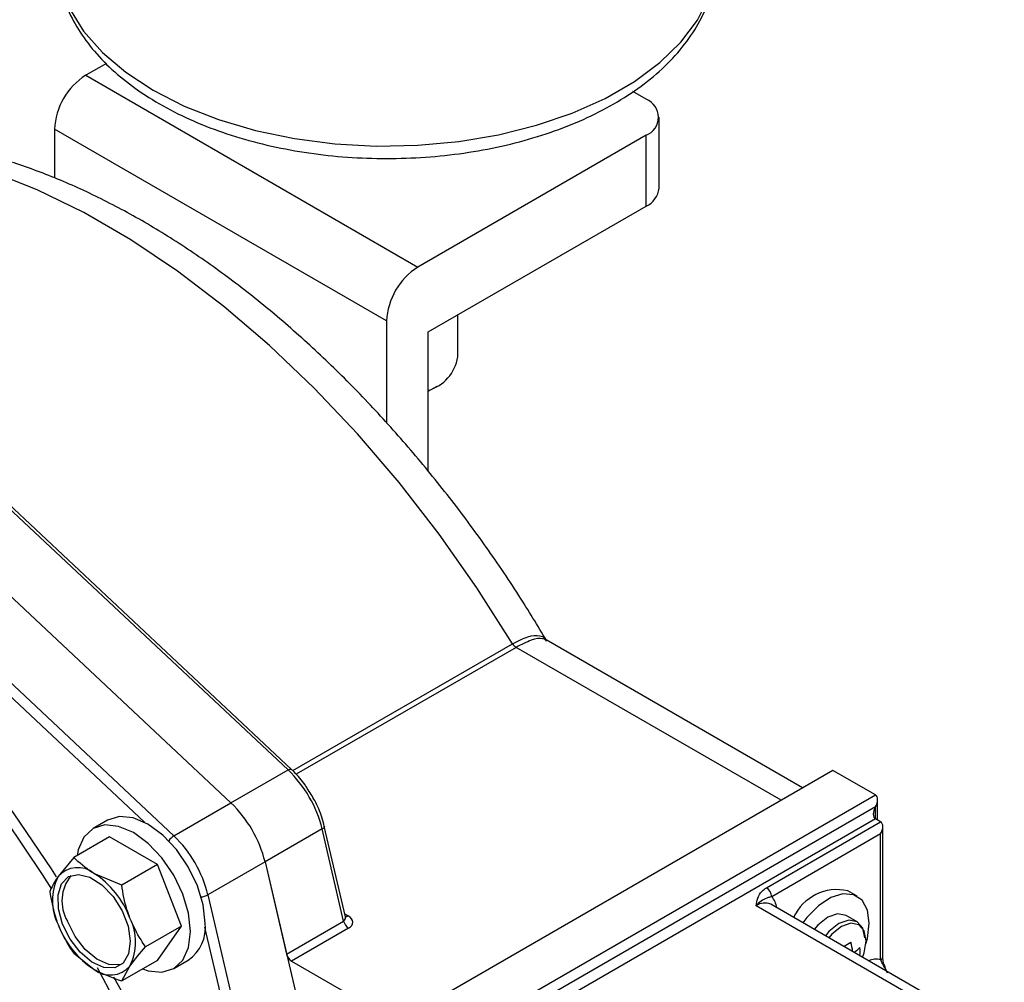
# Model space of a CAD drawing. Header units: millimetres. Extents: x 0 to 594, y 0 to 420.
# Tile 11 of 14: x 505 to 539, y 190 to 222. Entities that reach past the tile are written whole.
import ezdxf

# ---------------------------------------------------------------- set-up
doc = ezdxf.new("R2010")
doc.units = ezdxf.units.MM

msp = doc.modelspace()

# ---------------------------------------------------------------- linework, layer by layer
at = {"color": 7, "linetype": 'Continuous', "lineweight": 25}
for p, q in [((508.254008, 220.830719), (507.550753, 220.424739)), ((507.550753, 220.424739), (518.864461, 213.893474)), ((526.642636, 219.608331), (526.18961, 219.869857)), ((527.081976, 216.580051), (527.081976, 218.996024)), ((517.803801, 212.056356), (506.490092, 218.587621)), ((506.490092, 218.587621), (506.490092, 216.931179)), ((526.642636, 218.383718), (518.864461, 213.893474)), ((526.642636, 215.967745), (526.642636, 218.383718)), ((519.218014, 211.681602), (526.642636, 215.967745)), ((517.803801, 212.056356), (517.803801, 208.572171)), ((520.228801, 210.830484), (520.228801, 212.265117)), ((519.218014, 206.930355), (519.218014, 211.681602)), ((519.218014, 209.667046), (519.518813, 209.84075)), ((514.443893, 196.761999), (503.91198, 206.635861)), ((514.562236, 196.779899), (504.030323, 206.653761)), ((512.499349, 195.639438), (501.967436, 205.5133)), ((500.022893, 204.390739), (510.554805, 194.516877)), ((531.97095, 196.150208), (523.234034, 201.193922)), ((512.499349, 195.639438), (514.443893, 196.761999)), ((533.006597, 196.748074), (518.510908, 188.379891)), ((534.456166, 195.911256), (533.006597, 196.748074)), ((519.960477, 187.543073), (534.456166, 195.911256)), ((510.554805, 194.516877), (512.499349, 195.639438)), ((534.529389, 195.05251), (534.529389, 195.749415)), ((534.456166, 195.503019), (520.31403, 187.338937)), ((508.297185, 195.047966), (507.80221, 194.762224)), ((534.456166, 195.094781), (520.667583, 187.134802)), ((530.743855, 192.747608), (534.632942, 194.99273)), ((534.632942, 194.99273), (534.456166, 195.094781)), ((515.605016, 194.750875), (513.660472, 193.628314)), ((516.337975, 191.614527), (515.605016, 194.750875)), ((516.400309, 191.760897), (515.6797, 194.844397)), ((534.632942, 194.584493), (530.920632, 192.441422)), ((534.632942, 190.297654), (534.632942, 194.584493)), ((534.706166, 190.399705), (534.706166, 194.830889)), ((508.360602, 194.485024), (507.143411, 193.782355)), ((509.993595, 193.542317), (508.360602, 194.485024)), ((507.143411, 193.782355), (506.60885, 193.128573)), ((509.993595, 193.542317), (508.776404, 192.839648)), ((510.810091, 191.437882), (509.993595, 193.542317)), ((513.660472, 193.628314), (511.715928, 192.505753)), ((513.660472, 193.628314), (516.945924, 179.569799)), ((513.660472, 193.628314), (514.393431, 190.491966)), ((508.776404, 192.839648), (507.833595, 193.238083)), ((533.829739, 192.458664), (533.511541, 192.642356)), ((511.715928, 192.505753), (515.00138, 178.447238)), ((538.345253, 187.543006), (530.390302, 192.135302)), ((538.845212, 187.592514), (530.890261, 192.18481)), ((514.393431, 190.491966), (516.337975, 191.614527)), ((533.834802, 191.589739), (533.454769, 191.809128)), ((510.810091, 191.437882), (509.592901, 190.735213)), ((509.993595, 190.276154), (510.810091, 191.437882)), ((516.506731, 191.373763), (514.562187, 190.251201)), ((534.13767, 190.956203), (534.136325, 190.971152)), ((507.143411, 190.516192), (507.833595, 189.97192)), ((509.993595, 190.276154), (508.776404, 189.573485)), ((510.551986, 189.998955), (511.046961, 190.284698)), ((514.562187, 190.251201), (518.334131, 188.073705)), ((533.924269, 190.447207), (533.891513, 190.452224)), ((534.018044, 190.379179), (534.037701, 190.431001)), ((534.705201, 190.387036), (534.706166, 190.399705)), ((508.776404, 189.573485), (509.05834, 190.081431))]:
    msp.add_line(p, q, dxfattribs=at)
at = {"color": 8, "linetype": 'Continuous', "lineweight": 25}
for p, q in [((509.54866, 194.978537), (499.793472, 204.124205)), ((514.603546, 196.739755), (522.091731, 201.062592)), ((522.212025, 200.938594), (514.719092, 196.613016)), ((531.238801, 195.727547), (522.212025, 200.938594)), ((534.456166, 195.094781), (534.456166, 195.503019)), ((516.37802, 191.85627), (516.489927, 191.791667)), ((514.655847, 178.381817), (511.612696, 191.403521))]:
    msp.add_line(p, q, dxfattribs=at)
at = {"color": 8, "linetype": 'Continuous', "lineweight": 25, "flags": 128}
for points in [[(507.000497, 222.695638), (507.479061, 221.928271), (508.120453, 221.20158), (508.914557, 220.527026), (509.84885, 219.915247), (510.908597, 219.375891), (512.077085, 218.917465), (513.335887, 218.547197), (514.665151, 218.270928), (516.043913, 218.093013), (517.45043, 218.01626), (518.862519, 218.041878), (520.257912, 218.169464), (521.614603, 218.397005), (522.911194, 218.720912), (524.127239, 219.136078), (525.243559, 219.635956), (526.24255, 220.212661), (527.108457, 220.857099), (527.827624, 221.559107), (528.38871, 222.307613), (528.782864, 223.090814)], [(522.091731, 201.062592), (520.879078, 202.964123), (519.588456, 204.796975), (518.227839, 206.549827), (516.805632, 208.21185), (515.33062, 209.772776), (513.811915, 211.222963), (512.2589, 212.553453), (510.681168, 213.756026), (509.088466, 214.823252), (507.490632, 215.74854), (505.897539, 216.526174), (504.319026, 217.151348), (502.764846, 217.620201), (501.244599, 217.929838), (499.767678, 218.078344), (498.343205, 218.064803), (496.979981, 217.889299), (495.686426, 217.552914), (494.470533, 217.057729), (493.884028, 216.74571)], [(506.394171, 192.701571), (506.081124, 193.197479), (504.827561, 195.062316), (503.500327, 196.852589), (502.107605, 198.557262), (500.657981, 200.165824), (499.160392, 201.668358), (497.624072, 203.055601), (496.058493, 204.318999), (494.473307, 205.450763), (492.878287, 206.443916), (491.283267, 207.292334), (490.099303, 207.827817)], [(514.443893, 196.761999), (514.477368, 196.778748), (514.507535, 196.788532), (514.533232, 196.790976), (514.553473, 196.785984), (514.562236, 196.779899)], [(515.679708, 194.844362), (515.680588, 194.833765), (515.674787, 194.813745), (515.659819, 194.792717), (515.63626, 194.771488), (515.605016, 194.750875)], [(534.136016, 190.943379), (534.072008, 191.278022), (533.889727, 191.487815), (533.616925, 191.540821), (533.295133, 191.428969), (532.97334, 191.169288), (532.865441, 191.044563)], [(513.207607, 171.232501), (513.144938, 173.110549), (512.957319, 175.049374), (512.645906, 177.037022), (512.212619, 179.061238), (511.660129, 181.109544), (510.991844, 183.16931), (510.211882, 185.227836), (509.325052, 187.272433), (508.336823, 189.290493), (507.951179, 190.019616)]]:
    msp.add_lwpolyline(points, dxfattribs=at)
at = {"color": 7, "linetype": 'Continuous', "lineweight": 25, "flags": 128}
for points in [[(492.024036, 207.315351), (493.055064, 206.750102), (494.663953, 205.748313), (496.262924, 204.606707), (497.842117, 203.332323), (499.391796, 201.933018), (500.902407, 200.417418), (502.364637, 198.794869), (503.76947, 197.075373), (505.108245, 195.269531), (506.372708, 193.388478), (506.546166, 193.115323)], [(511.121642, 191.258028), (511.055383, 191.877453), (510.861122, 192.531166), (510.552098, 193.174618), (510.14937, 193.763958), (509.680383, 194.259023), (509.177098, 194.626076), (508.673813, 194.840104), (508.204826, 194.886519), (507.802098, 194.762159), (507.493074, 194.475499), (507.298813, 194.046075), (507.257658, 193.848309)], [(511.616617, 191.543771), (511.550358, 192.163196), (511.356097, 192.816909), (511.047073, 193.460361), (510.644345, 194.0497), (510.175358, 194.544766), (509.672073, 194.911819), (509.168788, 195.125846), (508.699801, 195.172262), (508.297185, 195.047966)], [(506.761944, 191.50918), (506.619111, 192.032164), (506.607887, 192.508859), (506.729487, 192.887607), (506.970735, 193.127364), (507.305486, 193.20215), (507.697467, 193.10386), (508.104199, 192.843146), (508.481607, 192.448259), (508.788793, 191.961993), (508.992469, 191.43704), (509.070562, 190.930289), (509.014611, 190.496654), (508.830679, 190.183125), (508.538697, 190.023679), (508.170306, 190.035593), (507.765428, 190.217577), (507.367936, 190.54991), (507.020906, 190.996579), (506.761944, 191.50918)], [(534.244034, 191.542975), (534.181204, 191.988063), (533.998298, 192.321062), (533.711568, 192.512383), (533.34649, 192.545027), (532.935504, 192.416092), (532.515128, 192.137036), (532.122713, 191.732653), (531.987137, 191.551597)], [(508.788456, 190.144884), (508.706635, 190.120627), (508.338244, 190.132542), (507.933366, 190.314526), (507.535874, 190.646859), (507.188844, 191.093528), (506.929881, 191.606128)], [(533.454769, 191.809128), (533.168068, 191.864814), (532.82982, 191.747243), (532.491572, 191.474282), (532.368801, 191.331267)], [(534.093531, 191.039331), (534.026455, 191.369188), (533.834853, 191.58971), (533.5481, 191.645426), (533.209853, 191.527854), (532.871605, 191.254894), (532.748834, 191.111879)], [(534.131422, 190.839356), (534.181204, 191.025345), (534.244034, 191.542975)], [(509.488236, 189.984417), (509.680383, 189.921075), (510.14937, 189.87466), (510.552098, 189.999019), (510.861122, 190.285679), (511.055383, 190.715104), (511.121642, 191.258028)], [(534.037701, 190.431001), (534.072008, 190.534834), (534.136016, 190.943379)]]:
    msp.add_lwpolyline(points, dxfattribs=at)
at = {"color": 7, "linetype": 'Continuous', "lineweight": 25}
for centre, radius, start, end in [((508.792917, 218.48283), 2.305207, 122.6054783, 177.3945215), ((526.410245, 218.996024), 0.654923, 290.7834208, 69.2165792), ((526.33129, 216.654911), 0.754409, 294.3746583, 354.3052007), ((520.106625, 211.951565), 2.305207, 122.6054783, 177.3945215), ((518.830805, 211.055243), 1.415948, 285.8704336, 350.8665785), ((522.400008, 201.241312), 0.356337, 210.1025421, 238.1604198), ((511.584832, 193.77057), 4.13798, 13.7038963, 46.2961038), ((509.640288, 192.648009), 4.13798, 13.7038963, 46.2961038), ((507.695744, 191.525448), 4.13798, 13.7038963, 46.2961038), ((507.27722, 192.557069), 0.879394, 50.7518319, 139.4672045), ((506.178108, 190.653245), 3.069532, 20.227114, 57.362029), ((508.242038, 192.312032), 1.825935, 153.4364296, 206.563571), ((508.117088, 192.299368), 1.374787, 141.1329584, 210.2817165), ((530.536828, 192.423957), 0.384201, 2.6054785, 57.3945217), ((533.14484, 191.062218), 1.62213, 76.934701, 155.4850831), ((507.425153, 190.897971), 1.825935, 333.4364296, 26.563571), ((510.313252, 191.375061), 1.314238, 303.9367272, 7.3754532), ((516.719559, 191.702462), 0.391585, 192.9769994, 237.0775055), ((509.489083, 192.556758), 3.069532, 200.227114, 237.362029), ((528.842484, 198.89754), 9.323046, 299.1752931, 300.8193304), ((531.488509, 190.325949), 2.204141, 6.4927099, 14.8548683), ((532.883482, 191.732702), 1.455849, 305.4485843, 315.6350318), ((532.664206, 190.58097), 1.267143, 353.9403975, 6.0596025), ((514.775016, 190.579901), 0.391585, 192.9769994, 237.0775055), ((508.389971, 190.652934), 0.879394, 230.7518319, 319.4672045), ((471.624118, 169.598628), 42.013144, 4.2160824, 28.5955613)]:
    msp.add_arc(centre, radius, start, end, dxfattribs=at)
at = {"color": 8, "linetype": 'Continuous', "lineweight": 25}
for centre, radius, start, end in [((510.865713, 194.010403), 0.594289, 121.5443727, 145.0748698), ((511.432718, 193.028431), 0.594475, 274.9274965, 298.4508383), ((530.683222, 191.726421), 0.502977, 65.692881, 125.6175775), ((530.44858, 192.004337), 0.643332, 5.8904604, 42.7973592), ((516.40922, 191.916935), 0.149016, 265.9049121, 302.7926463), ((534.487678, 189.6981), 0.6169, 76.3803694, 114.8653462), ((534.577494, 190.416378), 0.131034, 295.0343469, 347.0603759)]:
    msp.add_arc(centre, radius, start, end, dxfattribs=at)
at = {"color": 7, "linetype": 'Continuous', "lineweight": 25}
for centre, major_axis, ratio, start_param, end_param in [((534.279389, 195.60507), (0.176784, 0.306182), 0.577334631, 4.712429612, 6.283225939), ((534.632942, 195.400967), (0.176784, 0.306182), 0.577334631, 1.570836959, 3.141633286), ((534.456166, 194.686544), (0.176784, 0.306182), 0.577334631, 4.712429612, 6.283225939), ((516.136374, 191.587565), (0.511883, -0.020531), 0.576047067, 5.544096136, 7.114892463)]:
    msp.add_ellipse(centre, major_axis=major_axis, ratio=ratio, start_param=start_param, end_param=end_param, dxfattribs=at)
at = {"color": 8, "linetype": 'Continuous', "lineweight": 25}
msp.add_ellipse((516.136374, 191.7917), major_axis=(0.256855, -0.118689), ratio=0.648170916, start_param=5.854306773, end_param=6.751289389, dxfattribs=at)
at = {"color": 7, "linetype": 'Continuous', "lineweight": 25}
for points, knots in [([(506.56807, 224.582983), (506.562822, 224.522739), (506.53337, 224.184653), (506.636351, 223.56742), (506.879574, 222.754327), (507.28503, 221.9721), (507.831985, 221.227258), (508.52178, 220.527192), (509.346255, 219.88183), (510.294131, 219.30169), (511.349664, 218.796183), (512.495504, 218.372444), (513.713913, 218.03553), (514.987538, 217.788921), (516.298872, 217.635038), (517.630226, 217.575355), (518.963757, 217.610424), (520.281604, 217.739872), (521.566172, 217.962418), (522.800374, 218.275973), (523.967792, 218.677774), (525.052616, 219.164498), (526.039535, 219.732282), (526.912873, 220.376237), (527.657143, 221.089533), (528.25525, 221.861957), (528.699597, 222.679334), (528.961918, 223.523008), (529.071971, 224.14072), (529.046685, 224.467506), (529.043299, 224.511267)], [0, 0, 0, 0, 0.007733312, 0.043399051, 0.079007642, 0.114983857, 0.151657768, 0.189109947, 0.227193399, 0.265655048, 0.304266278, 0.34285611, 0.381376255, 0.419821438, 0.458206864, 0.49655695, 0.534900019, 0.573262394, 0.611668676, 0.650150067, 0.68873634, 0.727451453, 0.766303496, 0.805264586, 0.844192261, 0.882838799, 0.920882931, 0.958067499, 0.994384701, 1, 1, 1, 1]), ([(523.25844, 201.159217), (522.945508, 201.678441), (522.266228, 202.805518), (521.127758, 204.472341), (519.869947, 206.161914), (518.546933, 207.7738), (517.167872, 209.301093), (515.738605, 210.735012), (514.266017, 212.067693), (512.756842, 213.291434), (511.217986, 214.398865), (509.656495, 215.382857), (508.079708, 216.236495), (506.495687, 216.952972), (504.91333, 217.525859), (503.342587, 217.949448), (501.794339, 218.219222), (500.280238, 218.332562), (498.812506, 218.28861), (497.401726, 218.090884), (496.061092, 217.738098), (494.869729, 217.287029), (494.164553, 216.889031), (493.851898, 216.712569)], [0, 0, 0, 0, 0.041565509, 0.09022602, 0.138911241, 0.18763603, 0.236415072, 0.285262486, 0.334191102, 0.383211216, 0.432328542, 0.481541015, 0.530834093, 0.580172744, 0.629472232, 0.678628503, 0.727504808, 0.775946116, 0.823809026, 0.87100066, 0.917511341, 0.963426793, 1, 1, 1, 1]), ([(515.097041, 196.135235), (515.073404, 196.174738), (514.947566, 196.38505), (514.754649, 196.594275), (514.591285, 196.751875), (514.562236, 196.779899)], [0, 0, 0, 0, 0.1597688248, 0.850588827, 1, 1, 1, 1]), ([(515.6797, 194.844397), (515.652917, 194.945428), (515.575466, 195.237593), (515.390527, 195.686767), (515.186481, 195.998564), (515.097041, 196.135235)], [0, 0, 0, 0, 0.228927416, 0.662014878, 1, 1, 1, 1]), ([(507.833595, 193.238083), (507.81437, 193.249327), (507.540446, 193.409535), (507.334709, 193.602725), (507.143411, 193.782355)], [0, 0, 0, 0, 0.070185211, 1, 1, 1, 1]), ([(506.60885, 193.128573), (506.599301, 193.114878), (506.463237, 192.919765), (506.392597, 192.764756), (506.326915, 192.620627)], [0, 0, 0, 0, 0.070185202, 1, 1, 1, 1]), ([(506.326915, 192.620627), (506.375698, 192.338368), (506.442399, 191.952435), (506.573605, 191.592248), (506.60885, 191.495491)], [0, 0, 0, 0, 0.731369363, 1, 1, 1, 1]), ([(509.05834, 191.714512), (509.023094, 191.811269), (508.891889, 192.171457), (508.825187, 192.557389), (508.776404, 192.839648)], [0, 0, 0, 0, 0.268630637, 1, 1, 1, 1]), ([(530.390302, 192.135302), (530.390431, 192.136043), (530.405478, 192.222044), (530.436811, 192.390592), (530.543223, 192.606635), (530.690024, 192.709784), (530.743855, 192.747608)], [0, 0, 0, 0, 0.003401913, 0.394553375, 0.777985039, 1, 1, 1, 1]), ([(530.920632, 192.441422), (530.880642, 192.432803), (530.758792, 192.40654), (530.613726, 192.33524), (530.480123, 192.229109), (530.407083, 192.153359), (530.394518, 192.139879), (530.391011, 192.136072), (530.390302, 192.135302)], [0, 0, 0, 0, 0.183218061, 0.558271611, 0.92481503, 0.979010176, 0.995756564, 1, 1, 1, 1]), ([(509.592901, 190.735213), (509.539561, 190.81254), (509.332452, 191.112782), (509.175138, 191.458117), (509.05834, 191.714512)], [0, 0, 0, 0, 0.257547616, 1, 1, 1, 1]), ([(516.402984, 191.750521), (516.403649, 191.749661), (516.406184, 191.746387), (516.403105, 191.756359), (516.400834, 191.763713)], [0, 0, 0, 0, 0.262462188, 1, 1, 1, 1]), ([(506.60885, 191.495491), (506.725649, 191.239096), (506.882962, 190.893761), (507.090071, 190.593519), (507.143411, 190.516192)], [0, 0, 0, 0, 0.742452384, 1, 1, 1, 1]), ([(509.05834, 190.081431), (509.068142, 190.09527), (509.2078, 190.292459), (509.407353, 190.521887), (509.592901, 190.735213)], [0, 0, 0, 0, 0.070185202, 1, 1, 1, 1]), ([(534.867793, 189.84445), (534.822184, 189.948815), (534.748542, 190.117326), (534.706507, 190.324236), (534.705085, 190.418213), (534.709148, 190.448455), (534.709693, 190.452512)], [0, 0, 0, 0, 0.471256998, 0.760909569, 0.967923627, 1, 1, 1, 1]), ([(507.833595, 189.97192), (507.853073, 189.960821), (508.130591, 189.802688), (508.465242, 189.683919), (508.776404, 189.573485)], [0, 0, 0, 0, 0.070185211, 1, 1, 1, 1])]:
    msp.add_open_spline(points, degree=3, knots=knots, dxfattribs=at)
at = {"color": 8, "linetype": 'Continuous', "lineweight": 25}
for points, knots in [([(522.091731, 201.062592), (522.27533, 201.155314), (522.645116, 201.342065), (522.990503, 201.35263), (523.195667, 201.288841), (523.222397, 201.182595), (523.23227, 201.143352)], [0, 0, 0, 0, 0.327135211, 0.658882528, 0.874004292, 1, 1, 1, 1]), ([(523.229117, 201.184878), (523.194221, 201.203376), (523.084562, 201.261504), (522.756911, 201.216857), (522.392789, 201.030906), (522.212025, 200.938594)], [0, 0, 0, 0, 0.190305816, 0.598038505, 1, 1, 1, 1]), ([(534.830055, 189.909685), (534.781656, 189.998159), (534.706635, 190.135295), (534.652243, 190.25513), (534.632942, 190.297654)], [0, 0, 0, 0, 0.645152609, 1, 1, 1, 1])]:
    msp.add_open_spline(points, degree=3, knots=knots, dxfattribs=at)

doc.saveas('drawing.dxf')
